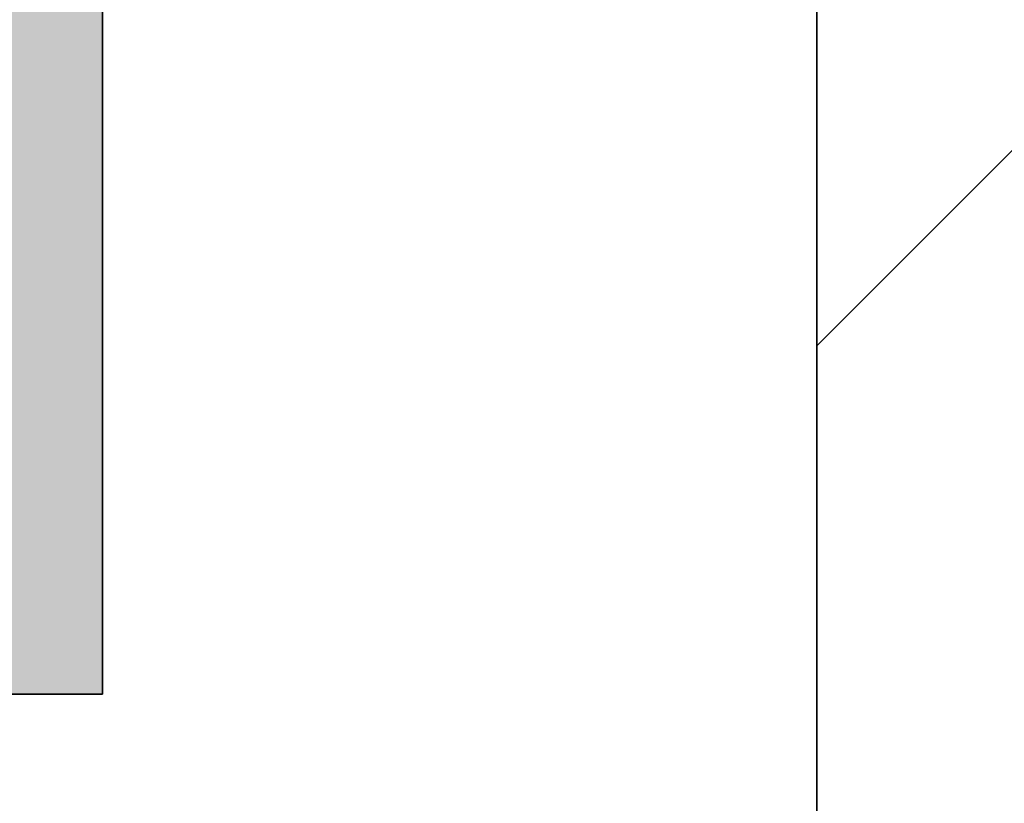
# Model space of a CAD drawing. Extents: x -459 to 541, y -543 to 550.
# Tile 154 of 256: x -212.81 to -210.53, y 217.9 to 219.71. Entities that reach past the tile are written whole.
import ezdxf

# ---------------------------------------------------------------- set-up
doc = ezdxf.new("R2010")
doc.units = 0
doc.layers.get('0').update_dxf_attribs({"lineweight": 35})
doc.layers.add('0-Shading', color=7, linetype='Continuous', lineweight=35)
doc.layers.add('A_Innenwand-A07ALC2Q1N', color=7, linetype='Continuous', lineweight=35, true_color=0x80ff80)
doc.layers.add('H_Ruecklauf', color=5, linetype='Continuous', lineweight=35, true_color=0x0000ff)

# ---------------------------------------------------------------- blocks, each defined once
blk = doc.blocks.new('3D-Ansicht-A07ALAKP1N', base_point=(-236.337, 201.8313))
at = {"layer": '0-Shading', "color": 172, "true_color": 0x0000cd}
blk.add_solid([(-212.972, 226.7459), (-212.972, 218.1528), (-212.7781, 224.6328), (-212.7781, 218.1528)], dxfattribs=at)
at = {"layer": '0-Shading', "color": 174, "true_color": 0x0000b0}
blk.add_solid([(-212.7781, 224.6328), (-212.7781, 218.1528), (-212.6562, 222.2759), (-212.6562, 218.1528)], dxfattribs=at)
at = {"layer": '0-Shading', "color": 174, "true_color": 0x000090}
blk.add_solid([(-212.6562, 222.2759), (-212.6562, 218.1528), (-212.6147, 219.8359), (-212.6147, 218.1528)], dxfattribs=at)
blk = doc.blocks.new('Referenz-A07ALCC81N', base_point=(-236.337, 201.8313))
at = {"layer": 'A_Innenwand-A07ALC2Q1N', "color": 0, "linetype": 'ByBlock', "ltscale": 0.35}
blk.add_line((-210.9618, 262.5528), (-210.9618, 216.1528), dxfattribs=at)
at = {"layer": 'A_Innenwand-A07ALC2Q1N', "color": 0, "linetype": 'ByBlock', "lineweight": 18, "ltscale": 0.18}
blk.add_line((-210.9618, 218.9591), (-200.9618, 228.9591), dxfattribs=at)
blk = doc.blocks.new('Geometrie-A07ALD141N', base_point=(-219.3815, 218.1528))
at = {"layer": 'H_Ruecklauf', "lineweight": -2}
for p, q in [((-212.6146, 218.1528), (-212.6146, 230.3228)), ((-213.3293, 218.1528), (-212.6146, 218.1528))]:
    blk.add_line(p, q, dxfattribs=at)

msp = doc.modelspace()

# ---------------------------------------------------------------- block references
at = {"color": 251, "lineweight": 25, "ltscale": 0.25, "true_color": 0x585858}
msp.add_blockref('Referenz-A07ALCC81N', (-236.337, 201.8313), dxfattribs=at)
at = {"linetype": 'Continuous', "ltscale": 0.35}
msp.add_blockref('Geometrie-A07ALD141N', (-219.3815, 218.1528), dxfattribs=at)
msp.add_blockref('3D-Ansicht-A07ALAKP1N', (-236.337, 201.8313))

doc.saveas('drawing.dxf')
